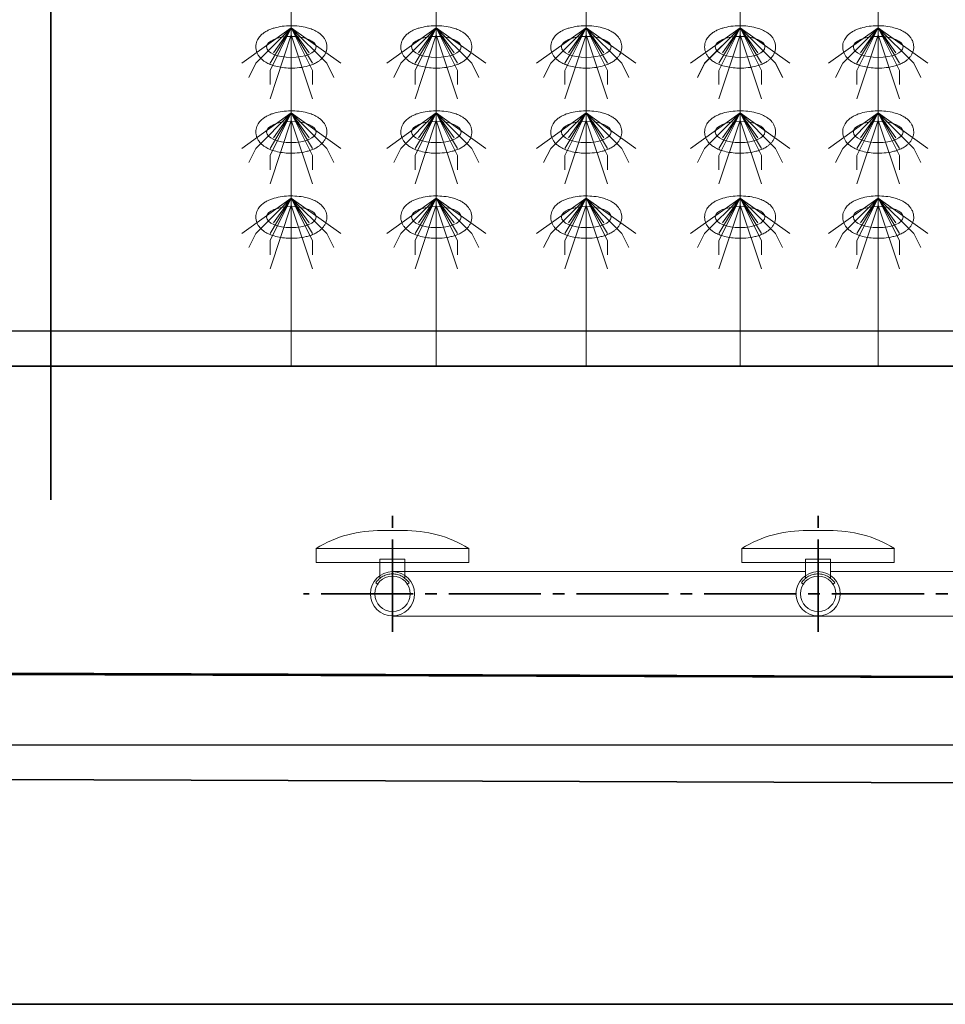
# Model space of a CAD drawing. Header units: metres. Extents: x 703769 to 722343, y 4313031 to 4317457.
# Tile 67 of 256: x 707713.67 to 707721.5, y 4313296.73 to 4313305.06. Entities that reach past the tile are written whole.
import ezdxf

# ---------------------------------------------------------------- set-up
doc = ezdxf.new("R2010")
doc.units = ezdxf.units.M
doc.header["$LTSCALE"] = 0.5
doc.linetypes.add('ACAD_ISO03W100', pattern=[30, 12, -18])
doc.linetypes.add('CENTER', pattern=[16, 13, -1, 1, -1])
for name, color, linetype, lineweight in [('DUVAR', 7, 'Continuous', 25), ('建筑', 6, 'Continuous', 18), ('曝气头', 2, 'Continuous', 18), ('标注', 3, 'Continuous', 13), ('粗实线层', 7, 'Continuous', 35), ('设备', 6, 'Continuous', 18), ('风管', 4, 'Continuous', 18)]:
    doc.layers.add(name, color=color, linetype=linetype, lineweight=lineweight)

# ---------------------------------------------------------------- blocks, each defined once
blk = doc.blocks.new('hh_1')
at = {"layer": '设备'}
for p, q in [((-268840, 164960), (-268910, 164910)), ((-268840, 164960), (-268890, 164910)), ((-268840, 164960), (-268870, 164900)), ((-268840, 164960), (-268870, 164910)), ((-268840, 164960), (-268865, 164925)), ((-268840, 164960), (-268790, 164910)), ((-268840, 164960), (-268815, 164925)), ((-268840, 164960), (-268770, 164910)), ((-268840, 164960), (-268810, 164910)), ((-268840, 164960), (-268810, 164900)), ((-268840, 164950), (-268870, 164860)), ((-268840, 164950), (-268810, 164860)), ((-268890, 164910), (-268900, 164890)), ((-268790, 164910), (-268780, 164890)), ((-268870, 164900), (-268870, 164880)), ((-268810, 164900), (-268810, 164880))]:
    blk.add_line(p, q, dxfattribs=at)
blk = doc.blocks.new('BQT1')
at = {"layer": '建筑', "color": 6, "linetype": 'ACAD_ISO03W100', "ltscale": 50}
for p, q in [((772297.2, -750529), (772300.5, -750531.1)), ((772344.2, -750529), (772340.8, -750531.1))]:
    blk.add_line(p, q, dxfattribs=at)
blk.add_lwpolyline([(772303.2, -750522.3), (772303.2, -750495.2), (772338.2, -750495.2), (772338.2, -750522.3)], dxfattribs=at)
blk.add_arc((772320.7, -750544.2), 28, 32.9352, 147.0648, dxfattribs=at)
at = {"layer": '曝气头'}
for p, q in [((772305.7, -750455.2), (772335.7, -750455.2)), ((772213.2, -750500.2), (772428.2, -750500.2))]:
    blk.add_line(p, q, dxfattribs=at)
blk.add_lwpolyline([(772213.2, -750480.2), (772428.2, -750480.2), (772428.2, -750500.2), (772213.2, -750500.2)], close=True, dxfattribs=at)
for centre, start, end in [((772302.1, -750625.7), 88.8119, 121.4361), ((772339.2, -750625.7), 58.5639, 91.1881)]:
    blk.add_arc(centre, 170.6, start, end, dxfattribs=at)
blk = doc.blocks.new('dawda')
at = {"color": 7}
for p, q in [((536541.6, 31184.9), (536541.6, 33623.4)), ((535550.5, 31373.4), (541041.6, 31373.4)), ((541041.6, 30923.4), (531040.5, 30956.8)), ((531541.6, 30956.8), (541541.6, 30923.4)), ((541541.6, 30773.4), (531040.5, 30809)), ((541541.6, 30473.4), (531040.5, 30473.4))]:
    blk.add_line(p, q, dxfattribs=at)
at = {"color": 7, "linetype": 'ByBlock', "lineweight": 30}
for p, q in [((535550.5, 31423.4), (541041.6, 31423.4)), ((536846.6, 31373.4), (540541.6, 31373.4))]:
    blk.add_line(p, q, dxfattribs=at)
at = {"color": 7, "linetype": 'CENTER', "ltscale": 20}
for p, q in [((537023.2, 30998.8), (537023.2, 31163)), ((537623.2, 30998.8), (537623.2, 31163)), ((540832.5, 31052.4), (536897.6, 31052.4))]:
    blk.add_line(p, q, dxfattribs=at)
at = {"layer": 'DUVAR', "color": 7, "lineweight": 30, "ltscale": 500}
blk.add_line((518284.5, 30839.5), (541322.7, 30839.5), dxfattribs=at)
at = {"layer": '设备', "color": 7}
for p, q in [((536880.6, 33373.4), (536880.6, 31373.4)), ((537085, 33373.4), (537085, 31373.4)), ((537296.3, 33373.4), (537296.3, 31373.4)), ((537513.2, 33373.4), (537513.2, 31373.4)), ((537707.9, 33373.4), (537707.9, 31373.4)), ((537707.9, 33373.4), (537707.9, 31373.4))]:
    blk.add_line(p, q, dxfattribs=at)
for centre in [(536880.6, 31823.6), (536880.6, 31823.6), (537085, 31823.6), (537085, 31823.6), (537296.3, 31823.6), (537296.3, 31823.6), (537513.2, 31823.6), (537513.3, 31823.6), (537707.9, 31823.6), (537707.9, 31823.6), (536880.6, 31703.6), (537085, 31703.6), (537296.3, 31703.6), (537513.2, 31703.6), (537707.9, 31703.6), (536880.6, 31583.6), (537085, 31583.6), (537296.3, 31583.6), (537513.2, 31583.6), (537707.9, 31583.6)]:
    blk.add_ellipse(centre, major_axis=(-35, 0), ratio=0.42498, dxfattribs=at)
for points in [[(536830.6, 31823.6), (536830.6, 31825), (536830.7, 31826.4), (536831.3, 31829.1), (536831.7, 31830.4), (536832.6, 31832.8), (536833.2, 31834), (536834.5, 31836.1), (536835.2, 31837.1), (536836.7, 31838.9), (536837.4, 31839.7), (536839.6, 31841.7), (536840.9, 31842.8), (536843.8, 31844.8), (536845.3, 31845.7), (536848.3, 31847.2), (536849.9, 31847.9), (536853.1, 31849.2), (536854.8, 31849.7), (536860.1, 31851.3), (536863.8, 31852.1), (536871.6, 31853.2), (536875.6, 31853.4), (536883.6, 31853.5), (536887.6, 31853.3), (536895.4, 31852.4), (536899.2, 31851.7), (536905.4, 31850.1), (536907.8, 31849.3), (536912.5, 31847.5), (536914.7, 31846.4), (536918.4, 31844.2), (536919.9, 31843.2), (536922.7, 31840.9), (536924, 31839.6), (536926.1, 31837), (536927, 31835.8), (536928.5, 31833.2), (536929.1, 31831.8), (536930.1, 31828.7), (536930.5, 31827.1), (536930.7, 31823.8), (536930.7, 31822.1), (536930.2, 31818.8), (536929.7, 31817.2), (536928.6, 31814.2), (536927.9, 31812.9), (536926.3, 31810.4), (536925.4, 31809.3), (536923.6, 31807.2), (536922.6, 31806.3), (536920.6, 31804.6), (536919.6, 31803.8), (536916.8, 31802), (536915, 31801), (536911.3, 31799.2), (536909.4, 31798.5), (536905.4, 31797.1), (536903.4, 31796.5), (536897.3, 31795.1), (536893.1, 31794.4), (536884.6, 31793.7), (536880.3, 31793.6), (536872.6, 31794), (536869.2, 31794.3), (536862.5, 31795.4), (536859.3, 31796.1), (536853.8, 31797.8), (536851.5, 31798.6), (536847.1, 31800.5), (536845, 31801.7), (536841.5, 31803.9), (536840.2, 31805), (536837.6, 31807.3), (536836.3, 31808.6), (536834.4, 31811.3), (536833.6, 31812.5), (536832.3, 31815.1), (536831.7, 31816.6), (536830.9, 31819.6), (536830.7, 31821.2), (536830.6, 31823.1), (536830.6, 31823.4), (536830.6, 31823.6)], [(536830.6, 31823.6), (536830.6, 31825), (536830.7, 31826.4), (536831.3, 31829.1), (536831.7, 31830.4), (536832.6, 31832.8), (536833.2, 31834), (536834.5, 31836.1), (536835.2, 31837.1), (536836.7, 31838.9), (536837.4, 31839.7), (536839.6, 31841.7), (536840.9, 31842.8), (536843.8, 31844.8), (536845.3, 31845.7), (536848.3, 31847.2), (536849.9, 31847.9), (536853.1, 31849.2), (536854.8, 31849.7), (536860.1, 31851.3), (536863.8, 31852.1), (536871.6, 31853.2), (536875.6, 31853.4), (536883.6, 31853.5), (536887.6, 31853.3), (536895.4, 31852.4), (536899.2, 31851.7), (536905.4, 31850.1), (536907.8, 31849.3), (536912.5, 31847.5), (536914.7, 31846.4), (536918.4, 31844.2), (536919.9, 31843.2), (536922.7, 31840.9), (536924, 31839.6), (536926.1, 31837), (536927, 31835.8), (536928.5, 31833.2), (536929.1, 31831.8), (536930.1, 31828.7), (536930.5, 31827.1), (536930.7, 31823.8), (536930.7, 31822.1), (536930.2, 31818.8), (536929.8, 31817.2), (536928.6, 31814.2), (536927.9, 31812.9), (536926.3, 31810.4), (536925.4, 31809.3), (536923.6, 31807.2), (536922.6, 31806.3), (536920.6, 31804.6), (536919.6, 31803.8), (536916.8, 31802), (536915, 31801), (536911.3, 31799.2), (536909.4, 31798.5), (536905.4, 31797.1), (536903.4, 31796.5), (536897.3, 31795.1), (536893.1, 31794.4), (536884.7, 31793.7), (536880.3, 31793.6), (536872.6, 31794), (536869.2, 31794.3), (536862.5, 31795.4), (536859.3, 31796.1), (536853.8, 31797.8), (536851.5, 31798.6), (536847.1, 31800.5), (536845, 31801.7), (536841.5, 31803.9), (536840.2, 31805), (536837.6, 31807.3), (536836.3, 31808.6), (536834.4, 31811.3), (536833.6, 31812.5), (536832.3, 31815.1), (536831.7, 31816.6), (536830.9, 31819.6), (536830.7, 31821.2), (536830.6, 31823.1), (536830.6, 31823.4), (536830.6, 31823.6)], [(537035, 31823.6), (537035, 31825), (537035.1, 31826.4), (537035.6, 31829.1), (537036, 31830.4), (537037, 31832.8), (537037.6, 31834), (537038.8, 31836.1), (537039.5, 31837.1), (537041, 31838.9), (537041.8, 31839.7), (537043.9, 31841.7), (537045.3, 31842.8), (537048.2, 31844.8), (537049.6, 31845.7), (537052.7, 31847.2), (537054.3, 31847.9), (537057.5, 31849.2), (537059.1, 31849.7), (537064.4, 31851.3), (537068.2, 31852.1), (537075.9, 31853.2), (537079.9, 31853.4), (537087.9, 31853.5), (537091.9, 31853.3), (537099.7, 31852.4), (537103.6, 31851.7), (537109.7, 31850.1), (537112.2, 31849.3), (537116.8, 31847.5), (537119.1, 31846.4), (537122.8, 31844.2), (537124.2, 31843.2), (537127, 31840.9), (537128.4, 31839.6), (537130.5, 31837), (537131.3, 31835.8), (537132.8, 31833.2), (537133.5, 31831.8), (537134.5, 31828.7), (537134.8, 31827.1), (537135.1, 31823.8), (537135, 31822.1), (537134.5, 31818.8), (537134.1, 31817.2), (537132.9, 31814.2), (537132.2, 31812.9), (537130.6, 31810.4), (537129.8, 31809.3), (537127.9, 31807.2), (537127, 31806.3), (537125, 31804.6), (537123.9, 31803.8), (537121.1, 31802), (537119.4, 31801), (537115.6, 31799.2), (537113.7, 31798.5), (537109.8, 31797.1), (537107.7, 31796.5), (537101.7, 31795.1), (537097.5, 31794.4), (537089, 31793.7), (537084.7, 31793.6), (537077, 31794), (537073.5, 31794.3), (537066.9, 31795.4), (537063.7, 31796.1), (537058.2, 31797.8), (537055.9, 31798.6), (537051.5, 31800.5), (537049.3, 31801.7), (537045.9, 31803.9), (537044.5, 31805), (537041.9, 31807.3), (537040.7, 31808.6), (537038.7, 31811.3), (537038, 31812.5), (537036.6, 31815.1), (537036.1, 31816.6), (537035.3, 31819.6), (537035, 31821.2), (537035, 31823.1), (537035, 31823.4), (537035, 31823.6)], [(537035, 31823.6), (537035, 31825), (537035.1, 31826.4), (537035.6, 31829.1), (537036, 31830.4), (537037, 31832.8), (537037.6, 31834), (537038.8, 31836.1), (537039.5, 31837.1), (537041, 31838.9), (537041.8, 31839.7), (537043.9, 31841.7), (537045.3, 31842.8), (537048.2, 31844.8), (537049.6, 31845.7), (537052.7, 31847.2), (537054.3, 31847.9), (537057.5, 31849.2), (537059.1, 31849.7), (537064.4, 31851.3), (537068.2, 31852.1), (537075.9, 31853.2), (537079.9, 31853.4), (537087.9, 31853.5), (537091.9, 31853.3), (537099.7, 31852.4), (537103.6, 31851.7), (537109.7, 31850.1), (537112.2, 31849.3), (537116.8, 31847.5), (537119.1, 31846.4), (537122.8, 31844.2), (537124.2, 31843.2), (537127, 31840.9), (537128.4, 31839.6), (537130.5, 31837), (537131.3, 31835.8), (537132.8, 31833.2), (537133.5, 31831.8), (537134.5, 31828.7), (537134.8, 31827.1), (537135.1, 31823.8), (537135, 31822.1), (537134.5, 31818.8), (537134.1, 31817.2), (537133, 31814.2), (537132.2, 31812.9), (537130.7, 31810.4), (537129.8, 31809.3), (537127.9, 31807.2), (537127, 31806.3), (537125, 31804.6), (537123.9, 31803.8), (537121.1, 31802), (537119.4, 31801), (537115.6, 31799.2), (537113.7, 31798.5), (537109.8, 31797.1), (537107.7, 31796.5), (537101.7, 31795.1), (537097.5, 31794.4), (537089, 31793.7), (537084.7, 31793.6), (537077, 31794), (537073.5, 31794.3), (537066.9, 31795.4), (537063.7, 31796.1), (537058.2, 31797.8), (537055.9, 31798.6), (537051.5, 31800.5), (537049.3, 31801.7), (537045.9, 31803.9), (537044.5, 31805), (537041.9, 31807.3), (537040.7, 31808.6), (537038.7, 31811.3), (537038, 31812.5), (537036.7, 31815.1), (537036.1, 31816.6), (537035.3, 31819.6), (537035, 31821.2), (537035, 31823.1), (537035, 31823.4), (537035, 31823.6)], [(537246.3, 31823.6), (537246.3, 31825), (537246.4, 31826.4), (537247, 31829.1), (537247.4, 31830.4), (537248.3, 31832.8), (537248.9, 31834), (537250.2, 31836.1), (537250.9, 31837.1), (537252.4, 31838.9), (537253.1, 31839.7), (537255.3, 31841.7), (537256.6, 31842.8), (537259.5, 31844.8), (537261, 31845.7), (537264, 31847.2), (537265.6, 31847.9), (537268.8, 31849.2), (537270.5, 31849.7), (537275.8, 31851.3), (537279.5, 31852.1), (537287.3, 31853.2), (537291.3, 31853.4), (537299.3, 31853.5), (537303.3, 31853.3), (537311.1, 31852.4), (537314.9, 31851.7), (537321.1, 31850.1), (537323.5, 31849.3), (537328.2, 31847.5), (537330.4, 31846.4), (537334.1, 31844.2), (537335.6, 31843.2), (537338.4, 31840.9), (537339.7, 31839.6), (537341.8, 31837), (537342.7, 31835.8), (537344.2, 31833.2), (537344.8, 31831.8), (537345.8, 31828.7), (537346.2, 31827.1), (537346.4, 31823.8), (537346.4, 31822.1), (537345.9, 31818.8), (537345.4, 31817.2), (537344.3, 31814.2), (537343.6, 31812.9), (537342, 31810.4), (537341.1, 31809.3), (537339.3, 31807.2), (537338.3, 31806.3), (537336.3, 31804.6), (537335.3, 31803.8), (537332.5, 31802), (537330.7, 31801), (537327, 31799.2), (537325.1, 31798.5), (537321.1, 31797.1), (537319.1, 31796.5), (537313, 31795.1), (537308.8, 31794.4), (537300.4, 31793.7), (537296, 31793.6), (537288.3, 31794), (537284.9, 31794.3), (537278.2, 31795.4), (537275, 31796.1), (537269.5, 31797.8), (537267.2, 31798.6), (537262.8, 31800.5), (537260.7, 31801.7), (537257.2, 31803.9), (537255.9, 31805), (537253.3, 31807.3), (537252, 31808.6), (537250.1, 31811.3), (537249.3, 31812.5), (537248, 31815.1), (537247.4, 31816.6), (537246.6, 31819.6), (537246.4, 31821.2), (537246.3, 31823.1), (537246.3, 31823.4), (537246.3, 31823.6)], [(537246.3, 31823.6), (537246.3, 31825), (537246.4, 31826.4), (537247, 31829.1), (537247.4, 31830.4), (537248.3, 31832.8), (537248.9, 31834), (537250.2, 31836.1), (537250.9, 31837.1), (537252.4, 31838.9), (537253.1, 31839.7), (537255.3, 31841.7), (537256.6, 31842.8), (537259.5, 31844.8), (537261, 31845.7), (537264, 31847.2), (537265.6, 31847.9), (537268.8, 31849.2), (537270.5, 31849.7), (537275.8, 31851.3), (537279.5, 31852.1), (537287.3, 31853.2), (537291.3, 31853.4), (537299.3, 31853.5), (537303.3, 31853.3), (537311.1, 31852.4), (537314.9, 31851.7), (537321.1, 31850.1), (537323.5, 31849.3), (537328.2, 31847.5), (537330.4, 31846.4), (537334.1, 31844.2), (537335.6, 31843.2), (537338.4, 31840.9), (537339.7, 31839.6), (537341.8, 31837), (537342.7, 31835.8), (537344.2, 31833.2), (537344.8, 31831.8), (537345.8, 31828.7), (537346.2, 31827.1), (537346.4, 31823.8), (537346.4, 31822.1), (537345.9, 31818.8), (537345.5, 31817.2), (537344.3, 31814.2), (537343.6, 31812.9), (537342, 31810.4), (537341.1, 31809.3), (537339.3, 31807.2), (537338.3, 31806.3), (537336.3, 31804.6), (537335.3, 31803.8), (537332.5, 31802), (537330.7, 31801), (537327, 31799.2), (537325.1, 31798.5), (537321.1, 31797.1), (537319.1, 31796.5), (537313, 31795.1), (537308.8, 31794.4), (537300.4, 31793.7), (537296, 31793.6), (537288.3, 31794), (537284.9, 31794.3), (537278.2, 31795.4), (537275, 31796.1), (537269.5, 31797.8), (537267.2, 31798.6), (537262.8, 31800.5), (537260.7, 31801.7), (537257.3, 31803.9), (537255.9, 31805), (537253.3, 31807.3), (537252, 31808.6), (537250.1, 31811.3), (537249.3, 31812.5), (537248, 31815.1), (537247.4, 31816.6), (537246.6, 31819.6), (537246.4, 31821.2), (537246.3, 31823.1), (537246.3, 31823.4), (537246.3, 31823.6)], [(537463.2, 31823.6), (537463.2, 31825), (537463.4, 31826.4), (537463.9, 31829.1), (537464.3, 31830.4), (537465.2, 31832.8), (537465.8, 31834), (537467.1, 31836.1), (537467.8, 31837.1), (537469.3, 31838.9), (537470, 31839.7), (537472.2, 31841.7), (537473.5, 31842.8), (537476.4, 31844.8), (537477.9, 31845.7), (537480.9, 31847.2), (537482.5, 31847.9), (537485.7, 31849.2), (537487.4, 31849.7), (537492.7, 31851.3), (537496.4, 31852.1), (537504.2, 31853.2), (537508.2, 31853.4), (537516.2, 31853.5), (537520.2, 31853.3), (537528, 31852.4), (537531.8, 31851.7), (537538, 31850.1), (537540.4, 31849.3), (537545.1, 31847.5), (537547.3, 31846.4), (537551, 31844.2), (537552.5, 31843.2), (537555.3, 31840.9), (537556.6, 31839.6), (537558.7, 31837), (537559.6, 31835.8), (537561.1, 31833.2), (537561.7, 31831.8), (537562.7, 31828.7), (537563.1, 31827.1), (537563.3, 31823.8), (537563.3, 31822.1), (537562.8, 31818.8), (537562.4, 31817.2), (537561.2, 31814.2), (537560.5, 31812.9), (537558.9, 31810.4), (537558, 31809.3), (537556.2, 31807.2), (537555.2, 31806.3), (537553.2, 31804.6), (537552.2, 31803.8), (537549.4, 31802), (537547.6, 31801), (537543.9, 31799.2), (537542, 31798.5), (537538, 31797.1), (537536, 31796.5), (537529.9, 31795.1), (537525.7, 31794.4), (537517.3, 31793.7), (537512.9, 31793.6), (537505.2, 31794), (537501.8, 31794.3), (537495.1, 31795.4), (537491.9, 31796.1), (537486.4, 31797.8), (537484.1, 31798.6), (537479.7, 31800.5), (537477.6, 31801.7), (537474.2, 31803.9), (537472.8, 31805), (537470.2, 31807.3), (537469, 31808.6), (537467, 31811.3), (537466.2, 31812.5), (537464.9, 31815.1), (537464.3, 31816.6), (537463.5, 31819.6), (537463.3, 31821.2), (537463.2, 31823.1), (537463.2, 31823.4), (537463.2, 31823.6)], [(537463.2, 31823.6), (537463.2, 31825), (537463.4, 31826.4), (537463.9, 31829.1), (537464.3, 31830.4), (537465.2, 31832.8), (537465.8, 31834), (537467.1, 31836.1), (537467.8, 31837.1), (537469.3, 31838.9), (537470.1, 31839.7), (537472.2, 31841.7), (537473.6, 31842.8), (537476.4, 31844.8), (537477.9, 31845.7), (537480.9, 31847.2), (537482.5, 31847.9), (537485.7, 31849.2), (537487.4, 31849.7), (537492.7, 31851.3), (537496.4, 31852.1), (537504.2, 31853.2), (537508.2, 31853.4), (537516.2, 31853.5), (537520.2, 31853.3), (537528, 31852.4), (537531.8, 31851.7), (537538, 31850.1), (537540.4, 31849.3), (537545.1, 31847.5), (537547.3, 31846.4), (537551, 31844.2), (537552.5, 31843.2), (537555.3, 31840.9), (537556.6, 31839.6), (537558.8, 31837), (537559.6, 31835.8), (537561.1, 31833.2), (537561.7, 31831.8), (537562.7, 31828.7), (537563.1, 31827.1), (537563.4, 31823.8), (537563.3, 31822.1), (537562.8, 31818.8), (537562.4, 31817.2), (537561.2, 31814.2), (537560.5, 31812.9), (537558.9, 31810.4), (537558, 31809.3), (537556.2, 31807.2), (537555.2, 31806.3), (537553.2, 31804.6), (537552.2, 31803.8), (537549.4, 31802), (537547.6, 31801), (537543.9, 31799.2), (537542, 31798.5), (537538, 31797.1), (537536, 31796.5), (537529.9, 31795.1), (537525.7, 31794.4), (537517.3, 31793.7), (537512.9, 31793.6), (537505.2, 31794), (537501.8, 31794.3), (537495.1, 31795.4), (537491.9, 31796.1), (537486.4, 31797.8), (537484.1, 31798.6), (537479.7, 31800.5), (537477.6, 31801.7), (537474.2, 31803.9), (537472.8, 31805), (537470.2, 31807.3), (537469, 31808.6), (537467, 31811.3), (537466.2, 31812.5), (537464.9, 31815.1), (537464.3, 31816.6), (537463.5, 31819.6), (537463.3, 31821.2), (537463.2, 31823.1), (537463.2, 31823.4), (537463.2, 31823.6)], [(537657.9, 31823.6), (537657.9, 31825), (537658, 31826.4), (537658.5, 31829.1), (537658.9, 31830.4), (537659.9, 31832.8), (537660.5, 31834), (537661.8, 31836.1), (537662.5, 31837.1), (537663.9, 31838.9), (537664.7, 31839.7), (537666.8, 31841.7), (537668.2, 31842.8), (537671.1, 31844.8), (537672.5, 31845.7), (537675.6, 31847.2), (537677.2, 31847.9), (537680.4, 31849.2), (537682, 31849.7), (537687.3, 31851.3), (537691.1, 31852.1), (537698.8, 31853.2), (537702.8, 31853.4), (537710.8, 31853.5), (537714.8, 31853.3), (537722.7, 31852.4), (537726.5, 31851.7), (537732.6, 31850.1), (537735.1, 31849.3), (537739.8, 31847.5), (537742, 31846.4), (537745.7, 31844.2), (537747.1, 31843.2), (537749.9, 31840.9), (537751.3, 31839.6), (537753.4, 31837), (537754.2, 31835.8), (537755.7, 31833.2), (537756.4, 31831.8), (537757.4, 31828.7), (537757.7, 31827.1), (537758, 31823.8), (537758, 31822.1), (537757.5, 31818.8), (537757, 31817.2), (537755.9, 31814.2), (537755.1, 31812.9), (537753.6, 31810.4), (537752.7, 31809.3), (537750.8, 31807.2), (537749.9, 31806.3), (537747.9, 31804.6), (537746.8, 31803.8), (537744.1, 31802), (537742.3, 31801), (537738.5, 31799.2), (537736.6, 31798.5), (537732.7, 31797.1), (537730.6, 31796.5), (537724.6, 31795.1), (537720.4, 31794.4), (537711.9, 31793.7), (537707.6, 31793.6), (537699.9, 31794), (537696.4, 31794.3), (537689.8, 31795.4), (537686.6, 31796.1), (537681.1, 31797.8), (537678.8, 31798.6), (537674.4, 31800.5), (537672.2, 31801.7), (537668.8, 31803.9), (537667.5, 31805), (537664.9, 31807.3), (537663.6, 31808.6), (537661.7, 31811.3), (537660.9, 31812.5), (537659.6, 31815.1), (537659, 31816.6), (537658.2, 31819.6), (537657.9, 31821.2), (537657.9, 31823.1), (537657.9, 31823.4), (537657.9, 31823.6)], [(537657.9, 31823.6), (537657.9, 31825), (537658, 31826.4), (537658.5, 31829.1), (537658.9, 31830.4), (537659.9, 31832.8), (537660.5, 31834), (537661.8, 31836.1), (537662.5, 31837.1), (537663.9, 31838.9), (537664.7, 31839.7), (537666.8, 31841.7), (537668.2, 31842.8), (537671.1, 31844.8), (537672.6, 31845.7), (537675.6, 31847.2), (537677.2, 31847.9), (537680.4, 31849.2), (537682.1, 31849.7), (537687.3, 31851.3), (537691.1, 31852.1), (537698.9, 31853.2), (537702.8, 31853.4), (537710.8, 31853.5), (537714.8, 31853.3), (537722.7, 31852.4), (537726.5, 31851.7), (537732.6, 31850.1), (537735.1, 31849.3), (537739.8, 31847.5), (537742, 31846.4), (537745.7, 31844.2), (537747.1, 31843.2), (537749.9, 31840.9), (537751.3, 31839.6), (537753.4, 31837), (537754.2, 31835.8), (537755.7, 31833.2), (537756.4, 31831.8), (537757.4, 31828.7), (537757.7, 31827.1), (537758, 31823.8), (537758, 31822.1), (537757.5, 31818.8), (537757, 31817.2), (537755.9, 31814.2), (537755.2, 31812.9), (537753.6, 31810.4), (537752.7, 31809.3), (537750.8, 31807.2), (537749.9, 31806.3), (537747.9, 31804.6), (537746.8, 31803.8), (537744.1, 31802), (537742.3, 31801), (537738.6, 31799.2), (537736.6, 31798.5), (537732.7, 31797.1), (537730.6, 31796.5), (537724.6, 31795.1), (537720.4, 31794.4), (537711.9, 31793.7), (537707.6, 31793.6), (537699.9, 31794), (537696.5, 31794.3), (537689.8, 31795.4), (537686.6, 31796.1), (537681.1, 31797.8), (537678.8, 31798.6), (537674.4, 31800.5), (537672.3, 31801.7), (537668.8, 31803.9), (537667.5, 31805), (537664.9, 31807.3), (537663.6, 31808.6), (537661.7, 31811.3), (537660.9, 31812.5), (537659.6, 31815.1), (537659, 31816.6), (537658.2, 31819.6), (537657.9, 31821.2), (537657.9, 31823.1), (537657.9, 31823.4), (537657.9, 31823.6)], [(536830.6, 31703.6), (536830.6, 31705), (536830.7, 31706.4), (536831.3, 31709.1), (536831.7, 31710.4), (536832.6, 31712.8), (536833.2, 31714), (536834.5, 31716.1), (536835.2, 31717.1), (536836.7, 31718.9), (536837.4, 31719.7), (536839.6, 31721.7), (536840.9, 31722.8), (536843.8, 31724.8), (536845.3, 31725.7), (536848.3, 31727.2), (536849.9, 31727.9), (536853.1, 31729.2), (536854.8, 31729.7), (536860.1, 31731.3), (536863.8, 31732.1), (536871.6, 31733.2), (536875.6, 31733.4), (536883.6, 31733.5), (536887.6, 31733.3), (536895.4, 31732.4), (536899.2, 31731.7), (536905.4, 31730.1), (536907.8, 31729.3), (536912.5, 31727.5), (536914.7, 31726.4), (536918.4, 31724.2), (536919.9, 31723.2), (536922.7, 31720.9), (536924, 31719.6), (536926.1, 31717), (536927, 31715.8), (536928.5, 31713.2), (536929.1, 31711.8), (536930.1, 31708.7), (536930.5, 31707.1), (536930.7, 31703.8), (536930.7, 31702.1), (536930.2, 31698.8), (536929.7, 31697.2), (536928.6, 31694.2), (536927.9, 31692.9), (536926.3, 31690.4), (536925.4, 31689.3), (536923.6, 31687.2), (536922.6, 31686.3), (536920.6, 31684.6), (536919.6, 31683.8), (536916.8, 31682), (536915, 31681), (536911.3, 31679.2), (536909.4, 31678.5), (536905.4, 31677.1), (536903.4, 31676.5), (536897.3, 31675.1), (536893.1, 31674.4), (536884.6, 31673.7), (536880.3, 31673.6), (536872.6, 31674), (536869.2, 31674.3), (536862.5, 31675.4), (536859.3, 31676.1), (536853.8, 31677.8), (536851.5, 31678.6), (536847.1, 31680.5), (536845, 31681.7), (536841.5, 31683.9), (536840.2, 31685), (536837.6, 31687.3), (536836.3, 31688.6), (536834.4, 31691.3), (536833.6, 31692.5), (536832.3, 31695.1), (536831.7, 31696.6), (536830.9, 31699.6), (536830.7, 31701.2), (536830.6, 31703.1), (536830.6, 31703.4), (536830.6, 31703.6)], [(537035, 31703.6), (537035, 31705), (537035.1, 31706.4), (537035.6, 31709.1), (537036, 31710.4), (537037, 31712.8), (537037.6, 31714), (537038.8, 31716.1), (537039.5, 31717.1), (537041, 31718.9), (537041.8, 31719.7), (537043.9, 31721.7), (537045.3, 31722.8), (537048.2, 31724.8), (537049.6, 31725.7), (537052.7, 31727.2), (537054.3, 31727.9), (537057.5, 31729.2), (537059.1, 31729.7), (537064.4, 31731.3), (537068.2, 31732.1), (537075.9, 31733.2), (537079.9, 31733.4), (537087.9, 31733.5), (537091.9, 31733.3), (537099.7, 31732.4), (537103.6, 31731.7), (537109.7, 31730.1), (537112.2, 31729.3), (537116.8, 31727.5), (537119.1, 31726.4), (537122.8, 31724.2), (537124.2, 31723.2), (537127, 31720.9), (537128.4, 31719.6), (537130.5, 31717), (537131.3, 31715.8), (537132.8, 31713.2), (537133.5, 31711.8), (537134.5, 31708.7), (537134.8, 31707.1), (537135.1, 31703.8), (537135, 31702.1), (537134.5, 31698.8), (537134.1, 31697.2), (537132.9, 31694.2), (537132.2, 31692.9), (537130.6, 31690.4), (537129.8, 31689.3), (537127.9, 31687.2), (537127, 31686.3), (537125, 31684.6), (537123.9, 31683.8), (537121.1, 31682), (537119.4, 31681), (537115.6, 31679.2), (537113.7, 31678.5), (537109.8, 31677.1), (537107.7, 31676.5), (537101.7, 31675.1), (537097.5, 31674.4), (537089, 31673.7), (537084.7, 31673.6), (537077, 31674), (537073.5, 31674.3), (537066.9, 31675.4), (537063.7, 31676.1), (537058.2, 31677.8), (537055.9, 31678.6), (537051.5, 31680.5), (537049.3, 31681.7), (537045.9, 31683.9), (537044.5, 31685), (537041.9, 31687.3), (537040.7, 31688.6), (537038.7, 31691.3), (537038, 31692.5), (537036.6, 31695.1), (537036.1, 31696.6), (537035.3, 31699.6), (537035, 31701.2), (537035, 31703.1), (537035, 31703.4), (537035, 31703.6)], [(537246.3, 31703.6), (537246.3, 31705), (537246.4, 31706.4), (537247, 31709.1), (537247.4, 31710.4), (537248.3, 31712.8), (537248.9, 31714), (537250.2, 31716.1), (537250.9, 31717.1), (537252.4, 31718.9), (537253.1, 31719.7), (537255.3, 31721.7), (537256.6, 31722.8), (537259.5, 31724.8), (537261, 31725.7), (537264, 31727.2), (537265.6, 31727.9), (537268.8, 31729.2), (537270.5, 31729.7), (537275.8, 31731.3), (537279.5, 31732.1), (537287.3, 31733.2), (537291.3, 31733.4), (537299.3, 31733.5), (537303.3, 31733.3), (537311.1, 31732.4), (537314.9, 31731.7), (537321.1, 31730.1), (537323.5, 31729.3), (537328.2, 31727.5), (537330.4, 31726.4), (537334.1, 31724.2), (537335.6, 31723.2), (537338.4, 31720.9), (537339.7, 31719.6), (537341.8, 31717), (537342.7, 31715.8), (537344.2, 31713.2), (537344.8, 31711.8), (537345.8, 31708.7), (537346.2, 31707.1), (537346.4, 31703.8), (537346.4, 31702.1), (537345.9, 31698.8), (537345.4, 31697.2), (537344.3, 31694.2), (537343.6, 31692.9), (537342, 31690.4), (537341.1, 31689.3), (537339.3, 31687.2), (537338.3, 31686.3), (537336.3, 31684.6), (537335.3, 31683.8), (537332.5, 31682), (537330.7, 31681), (537327, 31679.2), (537325.1, 31678.5), (537321.1, 31677.1), (537319.1, 31676.5), (537313, 31675.1), (537308.8, 31674.4), (537300.4, 31673.7), (537296, 31673.6), (537288.3, 31674), (537284.9, 31674.3), (537278.2, 31675.4), (537275, 31676.1), (537269.5, 31677.8), (537267.2, 31678.6), (537262.8, 31680.5), (537260.7, 31681.7), (537257.2, 31683.9), (537255.9, 31685), (537253.3, 31687.3), (537252, 31688.6), (537250.1, 31691.3), (537249.3, 31692.5), (537248, 31695.1), (537247.4, 31696.6), (537246.6, 31699.6), (537246.4, 31701.2), (537246.3, 31703.1), (537246.3, 31703.4), (537246.3, 31703.6)], [(537463.2, 31703.6), (537463.2, 31705), (537463.4, 31706.4), (537463.9, 31709.1), (537464.3, 31710.4), (537465.2, 31712.8), (537465.8, 31714), (537467.1, 31716.1), (537467.8, 31717.1), (537469.3, 31718.9), (537470, 31719.7), (537472.2, 31721.7), (537473.5, 31722.8), (537476.4, 31724.8), (537477.9, 31725.7), (537480.9, 31727.2), (537482.5, 31727.9), (537485.7, 31729.2), (537487.4, 31729.7), (537492.7, 31731.3), (537496.4, 31732.1), (537504.2, 31733.2), (537508.2, 31733.4), (537516.2, 31733.5), (537520.2, 31733.3), (537528, 31732.4), (537531.8, 31731.7), (537538, 31730.1), (537540.4, 31729.3), (537545.1, 31727.5), (537547.3, 31726.4), (537551, 31724.2), (537552.5, 31723.2), (537555.3, 31720.9), (537556.6, 31719.6), (537558.7, 31717), (537559.6, 31715.8), (537561.1, 31713.2), (537561.7, 31711.8), (537562.7, 31708.7), (537563.1, 31707.1), (537563.3, 31703.8), (537563.3, 31702.1), (537562.8, 31698.8), (537562.4, 31697.2), (537561.2, 31694.2), (537560.5, 31692.9), (537558.9, 31690.4), (537558, 31689.3), (537556.2, 31687.2), (537555.2, 31686.3), (537553.2, 31684.6), (537552.2, 31683.8), (537549.4, 31682), (537547.6, 31681), (537543.9, 31679.2), (537542, 31678.5), (537538, 31677.1), (537536, 31676.5), (537529.9, 31675.1), (537525.7, 31674.4), (537517.3, 31673.7), (537512.9, 31673.6), (537505.2, 31674), (537501.8, 31674.3), (537495.1, 31675.4), (537491.9, 31676.1), (537486.4, 31677.8), (537484.1, 31678.6), (537479.7, 31680.5), (537477.6, 31681.7), (537474.2, 31683.9), (537472.8, 31685), (537470.2, 31687.3), (537469, 31688.6), (537467, 31691.3), (537466.2, 31692.5), (537464.9, 31695.1), (537464.3, 31696.6), (537463.5, 31699.6), (537463.3, 31701.2), (537463.2, 31703.1), (537463.2, 31703.4), (537463.2, 31703.6)], [(537657.9, 31703.6), (537657.9, 31705), (537658, 31706.4), (537658.5, 31709.1), (537658.9, 31710.4), (537659.9, 31712.8), (537660.5, 31714), (537661.8, 31716.1), (537662.5, 31717.1), (537663.9, 31718.9), (537664.7, 31719.7), (537666.8, 31721.7), (537668.2, 31722.8), (537671.1, 31724.8), (537672.5, 31725.7), (537675.6, 31727.2), (537677.2, 31727.9), (537680.4, 31729.2), (537682, 31729.7), (537687.3, 31731.3), (537691.1, 31732.1), (537698.8, 31733.2), (537702.8, 31733.4), (537710.8, 31733.5), (537714.8, 31733.3), (537722.7, 31732.4), (537726.5, 31731.7), (537732.6, 31730.1), (537735.1, 31729.3), (537739.8, 31727.5), (537742, 31726.4), (537745.7, 31724.2), (537747.1, 31723.2), (537749.9, 31720.9), (537751.3, 31719.6), (537753.4, 31717), (537754.2, 31715.8), (537755.7, 31713.2), (537756.4, 31711.8), (537757.4, 31708.7), (537757.7, 31707.1), (537758, 31703.8), (537758, 31702.1), (537757.5, 31698.8), (537757, 31697.2), (537755.9, 31694.2), (537755.1, 31692.9), (537753.6, 31690.4), (537752.7, 31689.3), (537750.8, 31687.2), (537749.9, 31686.3), (537747.9, 31684.6), (537746.8, 31683.8), (537744.1, 31682), (537742.3, 31681), (537738.5, 31679.2), (537736.6, 31678.5), (537732.7, 31677.1), (537730.6, 31676.5), (537724.6, 31675.1), (537720.4, 31674.4), (537711.9, 31673.7), (537707.6, 31673.6), (537699.9, 31674), (537696.4, 31674.3), (537689.8, 31675.4), (537686.6, 31676.1), (537681.1, 31677.8), (537678.8, 31678.6), (537674.4, 31680.5), (537672.2, 31681.7), (537668.8, 31683.9), (537667.5, 31685), (537664.9, 31687.3), (537663.6, 31688.6), (537661.7, 31691.3), (537660.9, 31692.5), (537659.6, 31695.1), (537659, 31696.6), (537658.2, 31699.6), (537657.9, 31701.2), (537657.9, 31703.1), (537657.9, 31703.4), (537657.9, 31703.6)], [(536830.6, 31583.6), (536830.6, 31585), (536830.7, 31586.4), (536831.3, 31589.1), (536831.7, 31590.4), (536832.6, 31592.8), (536833.2, 31594), (536834.5, 31596.1), (536835.2, 31597.1), (536836.7, 31598.9), (536837.4, 31599.7), (536839.6, 31601.7), (536840.9, 31602.8), (536843.8, 31604.8), (536845.3, 31605.7), (536848.3, 31607.2), (536849.9, 31607.9), (536853.1, 31609.2), (536854.8, 31609.7), (536860.1, 31611.3), (536863.8, 31612.1), (536871.6, 31613.2), (536875.6, 31613.4), (536883.6, 31613.5), (536887.6, 31613.3), (536895.4, 31612.4), (536899.2, 31611.7), (536905.4, 31610.1), (536907.8, 31609.3), (536912.5, 31607.5), (536914.7, 31606.4), (536918.4, 31604.2), (536919.9, 31603.2), (536922.7, 31600.9), (536924, 31599.6), (536926.1, 31597), (536927, 31595.8), (536928.5, 31593.2), (536929.1, 31591.8), (536930.1, 31588.7), (536930.5, 31587.1), (536930.7, 31583.8), (536930.7, 31582.1), (536930.2, 31578.8), (536929.7, 31577.2), (536928.6, 31574.2), (536927.9, 31572.9), (536926.3, 31570.4), (536925.4, 31569.3), (536923.6, 31567.2), (536922.6, 31566.3), (536920.6, 31564.6), (536919.6, 31563.8), (536916.8, 31562), (536915, 31561), (536911.3, 31559.2), (536909.4, 31558.5), (536905.4, 31557.1), (536903.4, 31556.5), (536897.3, 31555.1), (536893.1, 31554.4), (536884.6, 31553.7), (536880.3, 31553.6), (536872.6, 31554), (536869.2, 31554.3), (536862.5, 31555.4), (536859.3, 31556.1), (536853.8, 31557.8), (536851.5, 31558.6), (536847.1, 31560.5), (536845, 31561.7), (536841.5, 31563.9), (536840.2, 31565), (536837.6, 31567.3), (536836.3, 31568.6), (536834.4, 31571.3), (536833.6, 31572.5), (536832.3, 31575.1), (536831.7, 31576.6), (536830.9, 31579.6), (536830.7, 31581.2), (536830.6, 31583.1), (536830.6, 31583.4), (536830.6, 31583.6)], [(537035, 31583.6), (537035, 31585), (537035.1, 31586.4), (537035.6, 31589.1), (537036, 31590.4), (537037, 31592.8), (537037.6, 31594), (537038.8, 31596.1), (537039.5, 31597.1), (537041, 31598.9), (537041.8, 31599.7), (537043.9, 31601.7), (537045.3, 31602.8), (537048.2, 31604.8), (537049.6, 31605.7), (537052.7, 31607.2), (537054.3, 31607.9), (537057.5, 31609.2), (537059.1, 31609.7), (537064.4, 31611.3), (537068.2, 31612.1), (537075.9, 31613.2), (537079.9, 31613.4), (537087.9, 31613.5), (537091.9, 31613.3), (537099.7, 31612.4), (537103.6, 31611.7), (537109.7, 31610.1), (537112.2, 31609.3), (537116.8, 31607.5), (537119.1, 31606.4), (537122.8, 31604.2), (537124.2, 31603.2), (537127, 31600.9), (537128.4, 31599.6), (537130.5, 31597), (537131.3, 31595.8), (537132.8, 31593.2), (537133.5, 31591.8), (537134.5, 31588.7), (537134.8, 31587.1), (537135.1, 31583.8), (537135, 31582.1), (537134.5, 31578.8), (537134.1, 31577.2), (537132.9, 31574.2), (537132.2, 31572.9), (537130.6, 31570.4), (537129.8, 31569.3), (537127.9, 31567.2), (537127, 31566.3), (537125, 31564.6), (537123.9, 31563.8), (537121.1, 31562), (537119.4, 31561), (537115.6, 31559.2), (537113.7, 31558.5), (537109.8, 31557.1), (537107.7, 31556.5), (537101.7, 31555.1), (537097.5, 31554.4), (537089, 31553.7), (537084.7, 31553.6), (537077, 31554), (537073.5, 31554.3), (537066.9, 31555.4), (537063.7, 31556.1), (537058.2, 31557.8), (537055.9, 31558.6), (537051.5, 31560.5), (537049.3, 31561.7), (537045.9, 31563.9), (537044.5, 31565), (537041.9, 31567.3), (537040.7, 31568.6), (537038.7, 31571.3), (537038, 31572.5), (537036.6, 31575.1), (537036.1, 31576.6), (537035.3, 31579.6), (537035, 31581.2), (537035, 31583.1), (537035, 31583.4), (537035, 31583.6)], [(537246.3, 31583.6), (537246.3, 31585), (537246.4, 31586.4), (537247, 31589.1), (537247.4, 31590.4), (537248.3, 31592.8), (537248.9, 31594), (537250.2, 31596.1), (537250.9, 31597.1), (537252.4, 31598.9), (537253.1, 31599.7), (537255.3, 31601.7), (537256.6, 31602.8), (537259.5, 31604.8), (537261, 31605.7), (537264, 31607.2), (537265.6, 31607.9), (537268.8, 31609.2), (537270.5, 31609.7), (537275.8, 31611.3), (537279.5, 31612.1), (537287.3, 31613.2), (537291.3, 31613.4), (537299.3, 31613.5), (537303.3, 31613.3), (537311.1, 31612.4), (537314.9, 31611.7), (537321.1, 31610.1), (537323.5, 31609.3), (537328.2, 31607.5), (537330.4, 31606.4), (537334.1, 31604.2), (537335.6, 31603.2), (537338.4, 31600.9), (537339.7, 31599.6), (537341.8, 31597), (537342.7, 31595.8), (537344.2, 31593.2), (537344.8, 31591.8), (537345.8, 31588.7), (537346.2, 31587.1), (537346.4, 31583.8), (537346.4, 31582.1), (537345.9, 31578.8), (537345.4, 31577.2), (537344.3, 31574.2), (537343.6, 31572.9), (537342, 31570.4), (537341.1, 31569.3), (537339.3, 31567.2), (537338.3, 31566.3), (537336.3, 31564.6), (537335.3, 31563.8), (537332.5, 31562), (537330.7, 31561), (537327, 31559.2), (537325.1, 31558.5), (537321.1, 31557.1), (537319.1, 31556.5), (537313, 31555.1), (537308.8, 31554.4), (537300.4, 31553.7), (537296, 31553.6), (537288.3, 31554), (537284.9, 31554.3), (537278.2, 31555.4), (537275, 31556.1), (537269.5, 31557.8), (537267.2, 31558.6), (537262.8, 31560.5), (537260.7, 31561.7), (537257.2, 31563.9), (537255.9, 31565), (537253.3, 31567.3), (537252, 31568.6), (537250.1, 31571.3), (537249.3, 31572.5), (537248, 31575.1), (537247.4, 31576.6), (537246.6, 31579.6), (537246.4, 31581.2), (537246.3, 31583.1), (537246.3, 31583.4), (537246.3, 31583.6)], [(537463.2, 31583.6), (537463.2, 31585), (537463.4, 31586.4), (537463.9, 31589.1), (537464.3, 31590.4), (537465.2, 31592.8), (537465.8, 31594), (537467.1, 31596.1), (537467.8, 31597.1), (537469.3, 31598.9), (537470, 31599.7), (537472.2, 31601.7), (537473.5, 31602.8), (537476.4, 31604.8), (537477.9, 31605.7), (537480.9, 31607.2), (537482.5, 31607.9), (537485.7, 31609.2), (537487.4, 31609.7), (537492.7, 31611.3), (537496.4, 31612.1), (537504.2, 31613.2), (537508.2, 31613.4), (537516.2, 31613.5), (537520.2, 31613.3), (537528, 31612.4), (537531.8, 31611.7), (537538, 31610.1), (537540.4, 31609.3), (537545.1, 31607.5), (537547.3, 31606.4), (537551, 31604.2), (537552.5, 31603.2), (537555.3, 31600.9), (537556.6, 31599.6), (537558.7, 31597), (537559.6, 31595.8), (537561.1, 31593.2), (537561.7, 31591.8), (537562.7, 31588.7), (537563.1, 31587.1), (537563.3, 31583.8), (537563.3, 31582.1), (537562.8, 31578.8), (537562.4, 31577.2), (537561.2, 31574.2), (537560.5, 31572.9), (537558.9, 31570.4), (537558, 31569.3), (537556.2, 31567.2), (537555.2, 31566.3), (537553.2, 31564.6), (537552.2, 31563.8), (537549.4, 31562), (537547.6, 31561), (537543.9, 31559.2), (537542, 31558.5), (537538, 31557.1), (537536, 31556.5), (537529.9, 31555.1), (537525.7, 31554.4), (537517.3, 31553.7), (537512.9, 31553.6), (537505.2, 31554), (537501.8, 31554.3), (537495.1, 31555.4), (537491.9, 31556.1), (537486.4, 31557.8), (537484.1, 31558.6), (537479.7, 31560.5), (537477.6, 31561.7), (537474.2, 31563.9), (537472.8, 31565), (537470.2, 31567.3), (537469, 31568.6), (537467, 31571.3), (537466.2, 31572.5), (537464.9, 31575.1), (537464.3, 31576.6), (537463.5, 31579.6), (537463.3, 31581.2), (537463.2, 31583.1), (537463.2, 31583.4), (537463.2, 31583.6)], [(537657.9, 31583.6), (537657.9, 31585), (537658, 31586.4), (537658.5, 31589.1), (537658.9, 31590.4), (537659.9, 31592.8), (537660.5, 31594), (537661.8, 31596.1), (537662.5, 31597.1), (537663.9, 31598.9), (537664.7, 31599.7), (537666.8, 31601.7), (537668.2, 31602.8), (537671.1, 31604.8), (537672.5, 31605.7), (537675.6, 31607.2), (537677.2, 31607.9), (537680.4, 31609.2), (537682, 31609.7), (537687.3, 31611.3), (537691.1, 31612.1), (537698.8, 31613.2), (537702.8, 31613.4), (537710.8, 31613.5), (537714.8, 31613.3), (537722.7, 31612.4), (537726.5, 31611.7), (537732.6, 31610.1), (537735.1, 31609.3), (537739.8, 31607.5), (537742, 31606.4), (537745.7, 31604.2), (537747.1, 31603.2), (537749.9, 31600.9), (537751.3, 31599.6), (537753.4, 31597), (537754.2, 31595.8), (537755.7, 31593.2), (537756.4, 31591.8), (537757.4, 31588.7), (537757.7, 31587.1), (537758, 31583.8), (537758, 31582.1), (537757.5, 31578.8), (537757, 31577.2), (537755.9, 31574.2), (537755.1, 31572.9), (537753.6, 31570.4), (537752.7, 31569.3), (537750.8, 31567.2), (537749.9, 31566.3), (537747.9, 31564.6), (537746.8, 31563.8), (537744.1, 31562), (537742.3, 31561), (537738.5, 31559.2), (537736.6, 31558.5), (537732.7, 31557.1), (537730.6, 31556.5), (537724.6, 31555.1), (537720.4, 31554.4), (537711.9, 31553.7), (537707.6, 31553.6), (537699.9, 31554), (537696.4, 31554.3), (537689.8, 31555.4), (537686.6, 31556.1), (537681.1, 31557.8), (537678.8, 31558.6), (537674.4, 31560.5), (537672.2, 31561.7), (537668.8, 31563.9), (537667.5, 31565), (537664.9, 31567.3), (537663.6, 31568.6), (537661.7, 31571.3), (537660.9, 31572.5), (537659.6, 31575.1), (537659, 31576.6), (537658.2, 31579.6), (537657.9, 31581.2), (537657.9, 31583.1), (537657.9, 31583.4), (537657.9, 31583.6)]]:
    blk.add_open_spline(points, degree=3, knots=[0, 0, 0, 0, 3.423083, 3.423083, 6.846165, 6.846165, 10.269248, 10.269248, 13.69233, 13.69233, 17.115413, 17.115413, 22.728666, 22.728666, 28.341919, 28.341919, 33.955172, 33.955172, 39.568425, 39.568425, 51.436002, 51.436002, 63.303578, 63.303578, 75.171154, 75.171154, 87.03873, 87.03873, 95.224368, 95.224368, 103.410005, 103.410005, 109.145122, 109.145122, 114.880238, 114.880238, 119.003115, 119.003115, 123.125991, 123.125991, 127.248868, 127.248868, 131.371745, 131.371745, 135.494621, 135.494621, 139.617498, 139.617498, 143.740375, 143.740375, 147.863251, 147.863251, 151.986128, 151.986128, 158.708917, 158.708917, 165.431705, 165.431705, 172.154493, 172.154493, 184.909814, 184.909814, 197.665135, 197.665135, 207.937, 207.937, 218.208864, 218.208864, 226.104489, 226.104489, 234.000115, 234.000115, 239.456, 239.456, 244.911884, 244.911884, 248.896322, 248.896322, 252.88076, 252.88076, 256.865198, 256.865198, 257.481358, 257.481358, 257.481358, 257.481358], dxfattribs=at)
at = {"layer": '风管', "color": 7}
for p, q in [((537023.2, 31083.9), (537605.7, 31083.9)), ((537640.7, 31083.9), (538205.7, 31083.9)), ((537023.2, 31020.9), (537623.2, 31020.9)), ((537623.2, 31020.9), (538029.7, 31020.9))]:
    blk.add_line(p, q, dxfattribs=at)
for centre, radius in [((537023.2, 31052.4), 31.2), ((537023.2, 31052.4), 25), ((537623.2, 31052.4), 31.2), ((537623.2, 31052.4), 25)]:
    blk.add_circle(centre, radius, dxfattribs=at)
at = {"layer": '标注', "color": 7, "xscale": -1}
for p in [(1309343.8, 781596.6), (1309943.8, 781596.6)]:
    blk.add_blockref('BQT1', p, dxfattribs=at)
at = {"layer": '设备', "color": 7, "xscale": -1}
for p in [(268040.6, -133109.5), (268040.6, -133109.5), (268245, -133109.5), (268245, -133109.5), (268456.3, -133109.5), (268456.3, -133109.5), (268673.2, -133109.5), (268673.3, -133109.5), (268867.9, -133109.5), (268867.9, -133109.5), (268040.6, -133229.5), (268245, -133229.5), (268456.3, -133229.5), (268673.2, -133229.5), (268867.9, -133229.5), (268040.6, -133349.5), (268245, -133349.5), (268456.3, -133349.5), (268673.2, -133349.5), (268867.9, -133349.5)]:
    blk.add_blockref('hh_1', p, dxfattribs=at)

msp = doc.modelspace()

# ---------------------------------------------------------------- block references
at = {"layer": '粗实线层', "xscale": 0.006, "yscale": 0.006, "zscale": 0.006}
msp.add_blockref('dawda', (704494.6802, 4313113.8882), dxfattribs=at)

doc.saveas('drawing.dxf')
